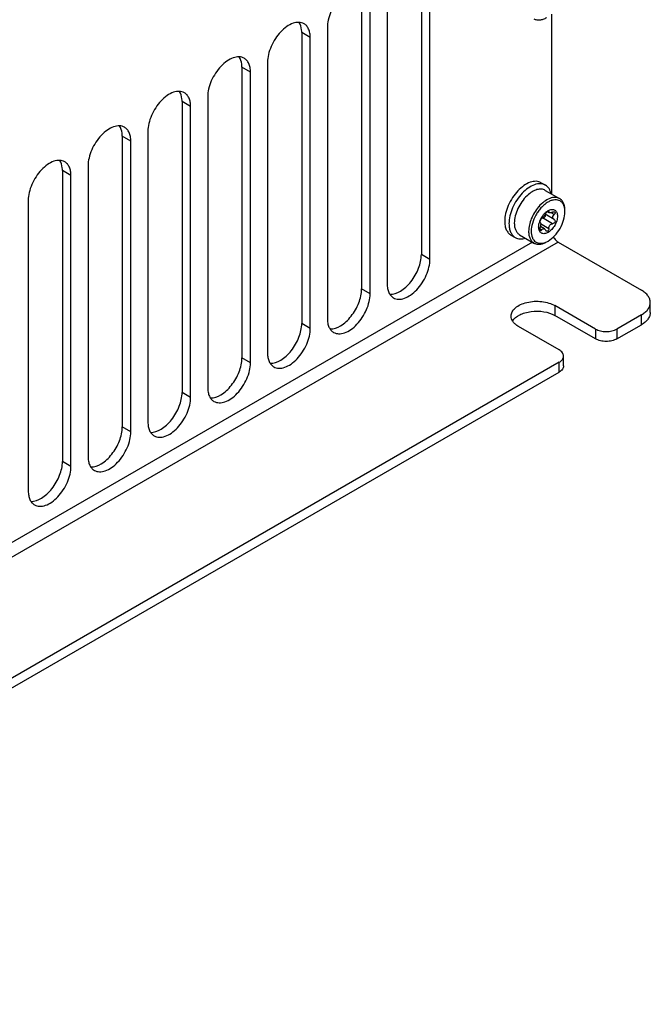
# Model space of a CAD drawing. Header units: inches. Extents: x 0 to 117, y 0 to 83.
# Tile 59 of 83: x 107 to 111, y 16 to 22. Entities that reach past the tile are written whole.
import ezdxf

# ---------------------------------------------------------------- set-up
doc = ezdxf.new("R2010")
doc.units = ezdxf.units.IN
doc.header["$LTSCALE"] = 6.431102
doc.header["$MEASUREMENT"] = 0
doc.layers.get('0').update_dxf_attribs({"linetype": 'CONTINUOUS'})
doc.layers.add('ROUNDS', color=7, linetype='CONTINUOUS')

msp = doc.modelspace()

# ---------------------------------------------------------------- linework, layer by layer
at = {"color": 7, "linetype": 'CONTINUOUS'}
for p, q in [((109.5153, 22.5774), (109.5153, 20.6808)), ((109.5709, 20.6486), (109.5709, 22.5452)), ((109.1255, 22.3523), (109.1255, 20.4557)), ((109.2926, 22.3845), (109.2926, 20.4879)), ((109.1812, 20.4236), (109.1812, 22.3202)), ((110.3643, 21.0749), (110.3643, 22.2477)), ((108.9028, 22.1595), (108.9028, 20.2629)), ((108.7915, 22.0952), (108.7358, 22.1273)), ((108.7358, 22.1273), (108.7358, 20.2307)), ((108.7915, 20.1986), (108.7915, 22.0952)), ((108.4017, 21.8702), (108.346, 21.9023)), ((108.346, 21.9023), (108.346, 20.0057)), ((108.5131, 21.9345), (108.5131, 20.0379)), ((108.4017, 19.9736), (108.4017, 21.8702)), ((108.1233, 21.7094), (108.1233, 19.8128)), ((108.012, 21.6451), (107.9563, 21.6773)), ((107.9563, 21.6773), (107.9563, 19.7807)), ((108.012, 19.7485), (108.012, 21.6451)), ((107.6222, 21.4201), (107.5666, 21.4523)), ((107.5666, 21.4523), (107.5666, 19.5557)), ((107.7336, 21.4844), (107.7336, 19.5878)), ((107.6222, 19.5235), (107.6222, 21.4201)), ((107.3438, 21.2594), (107.3438, 19.3628)), ((107.2325, 21.1951), (107.1768, 21.2273)), ((107.1768, 21.2273), (107.1768, 19.3307)), ((107.2325, 19.2985), (107.2325, 21.1951)), ((110.2957, 21.1486), (110.3237, 21.1325)), ((110.3227, 21.0989), (110.416, 21.0451)), ((106.9541, 21.0344), (106.9541, 19.1378)), ((110.3802, 20.9091), (110.3221, 20.9426)), ((110.3484, 20.9524), (110.3362, 20.9594)), ((110.3456, 20.9586), (110.3403, 20.9617)), ((110.3806, 20.9412), (110.361, 20.9526)), ((110.2881, 20.8904), (110.2881, 20.8932)), ((110.2892, 20.8885), (110.2895, 20.8884)), ((110.2895, 20.8884), (110.2892, 20.8885)), ((110.2911, 20.8864), (110.2914, 20.8857)), ((110.2923, 20.8818), (110.3456, 20.851)), ((110.3699, 20.8813), (110.3045, 20.919)), ((110.3809, 20.9087), (110.3801, 20.9091)), ((110.0989, 20.8076), (110.1268, 20.7915)), ((110.1554, 20.8091), (110.2487, 20.7552)), ((110.288, 20.8478), (110.3, 20.8409)), ((110.3167, 20.8477), (110.2909, 20.8626)), ((110.4061, 20.7611), (110.949, 20.4477)), ((109.5709, 20.6486), (109.5153, 20.6808)), ((109.1812, 20.4236), (109.1255, 20.4557)), ((111.0066, 20.303), (111.0066, 20.3673)), ((110.6497, 20.1946), (110.3852, 20.3472)), ((110.3852, 20.3472), (110.3852, 20.283)), ((108.7915, 20.1986), (108.7358, 20.2307)), ((110.6497, 20.1303), (110.3852, 20.283)), ((110.949, 20.287), (110.7889, 20.1946)), ((110.949, 20.2227), (110.949, 20.287)), ((110.4131, 20.0579), (110.1486, 20.2106)), ((110.6497, 20.1946), (110.6497, 20.1303)), ((110.7889, 20.1303), (110.949, 20.2227)), ((110.7889, 20.1946), (110.7889, 20.1303)), ((110.4131, 19.9776), (103.2724, 15.855)), ((108.4017, 19.9736), (108.346, 20.0057)), ((110.4131, 19.9133), (110.4131, 19.9776)), ((110.4419, 19.9535), (110.4419, 20.0178)), ((103.2724, 15.7907), (110.4131, 19.9133)), ((108.012, 19.7485), (107.9563, 19.7807)), ((107.6222, 19.5235), (107.5666, 19.5557)), ((107.2325, 19.2985), (107.1768, 19.3307))]:
    msp.add_line(p, q, dxfattribs=at)
for centre, radius, start, end in [((110.3603, 20.8972), 0.2288, 132.79085, 133.19085), ((110.3588, 20.8989), 0.2265, 132.41002, 132.79082), ((110.4771, 20.8206), 0.2615, 138.9561, 139.27905), ((110.4133, 20.8562), 0.1323, 136.85152, 139.0675), ((110.4091, 20.8602), 0.1265, 134.61788, 136.85325), ((110.3214, 20.9594), 0.1292, 2.79036, 5.74626), ((110.3103, 20.9589), 0.1404, 359.98216, 2.79296), ((110.4094, 20.8525), 0.1307, 162.08438, 163.3359), ((110.2899, 20.8898), 0.00152, 236.23924, 239.9076), ((110.4272, 20.8454), 0.1499, 149.51164, 151.55043), ((110.3029, 20.8891), 0.0299, 86.87382, 88.36766), ((110.3894, 20.9251), 0.0185, 233.58683, 240.0004), ((110.3754, 20.8992), 0.011, 47.67405, 59.96003), ((110.2718, 20.8875), 0.1376, 295.76651, 300.04718)]:
    msp.add_arc(centre, radius, start, end, dxfattribs=at)
for points, knots in [([(109.1404, 22.4103), (109.1306, 22.416), (109.1059, 22.4223), (109.0661, 22.4144), (109.0255, 22.3922), (108.9866, 22.3577), (108.9522, 22.3137), (108.9251, 22.2636), (108.9075, 22.2117), (108.9028, 22.1763), (108.9028, 22.1595)], [0, 0, 0, 0, 0.086935, 0.186407, 0.3038, 0.437616, 0.582119, 0.729434, 0.871181, 1, 1, 1, 1]), ([(110.2487, 22.2179), (110.2542, 22.2147), (110.2669, 22.2101), (110.2879, 22.2096), (110.3104, 22.215), (110.325, 22.2219), (110.3323, 22.2262)], [0, 0, 0, 0, 0.217772, 0.450951, 0.710201, 1, 1, 1, 1]), ([(108.7507, 22.1853), (108.7409, 22.191), (108.7161, 22.1973), (108.6764, 22.1894), (108.6358, 22.1672), (108.5968, 22.1327), (108.5624, 22.0886), (108.5353, 22.0386), (108.5178, 21.9867), (108.5131, 21.9513), (108.5131, 21.9345)], [0, 0, 0, 0, 0.086935, 0.186407, 0.3038, 0.437616, 0.582119, 0.729434, 0.871181, 1, 1, 1, 1]), ([(108.7358, 22.1273), (108.7358, 22.1338), (108.7346, 22.1569), (108.7279, 22.1803), (108.7188, 22.1944)], [0, 0, 0, 0, 0.27829, 1, 1, 1, 1]), ([(108.7915, 22.0952), (108.7915, 22.1052), (108.79, 22.1241), (108.7823, 22.1502), (108.7693, 22.1713), (108.7572, 22.1815), (108.7507, 22.1853)], [0, 0, 0, 0, 0.289803, 0.54905, 0.782228, 1, 1, 1, 1]), ([(108.3609, 21.9603), (108.3511, 21.966), (108.3264, 21.9723), (108.2866, 21.9643), (108.246, 21.9421), (108.2071, 21.9077), (108.1727, 21.8636), (108.1456, 21.8136), (108.128, 21.7616), (108.1233, 21.7263), (108.1233, 21.7094)], [0, 0, 0, 0, 0.086935, 0.186407, 0.3038, 0.437616, 0.582119, 0.729434, 0.871181, 1, 1, 1, 1]), ([(108.346, 21.9023), (108.346, 21.9088), (108.3449, 21.9319), (108.3382, 21.9553), (108.3291, 21.9694)], [0, 0, 0, 0, 0.27829, 1, 1, 1, 1]), ([(108.4017, 21.8702), (108.4017, 21.8801), (108.4002, 21.8991), (108.3925, 21.9252), (108.3796, 21.9463), (108.3674, 21.9565), (108.3609, 21.9603)], [0, 0, 0, 0, 0.289803, 0.54905, 0.782228, 1, 1, 1, 1]), ([(107.9712, 21.7353), (107.9614, 21.7409), (107.9367, 21.7473), (107.8969, 21.7393), (107.8563, 21.7171), (107.8173, 21.6826), (107.7829, 21.6386), (107.7559, 21.5886), (107.7383, 21.5366), (107.7336, 21.5012), (107.7336, 21.4844)], [0, 0, 0, 0, 0.086935, 0.186407, 0.3038, 0.437616, 0.582119, 0.729434, 0.871181, 1, 1, 1, 1]), ([(107.9563, 21.6773), (107.9563, 21.6838), (107.9551, 21.7069), (107.9485, 21.7303), (107.9393, 21.7444)], [0, 0, 0, 0, 0.27829, 1, 1, 1, 1]), ([(108.012, 21.6451), (108.012, 21.6551), (108.0105, 21.6741), (108.0028, 21.7002), (107.9898, 21.7213), (107.9777, 21.7315), (107.9712, 21.7353)], [0, 0, 0, 0, 0.289803, 0.54905, 0.782228, 1, 1, 1, 1]), ([(107.5815, 21.5102), (107.5716, 21.5159), (107.5469, 21.5223), (107.5072, 21.5143), (107.4665, 21.4921), (107.4276, 21.4576), (107.3932, 21.4136), (107.3661, 21.3636), (107.3486, 21.3116), (107.3438, 21.2762), (107.3438, 21.2594)], [0, 0, 0, 0, 0.086935, 0.186407, 0.3038, 0.437616, 0.582119, 0.729434, 0.871181, 1, 1, 1, 1]), ([(107.5666, 21.4523), (107.5666, 21.4587), (107.5654, 21.4819), (107.5587, 21.5053), (107.5496, 21.5194)], [0, 0, 0, 0, 0.27829, 1, 1, 1, 1]), ([(107.6222, 21.4201), (107.6222, 21.4301), (107.6207, 21.4491), (107.613, 21.4751), (107.6001, 21.4963), (107.588, 21.5065), (107.5815, 21.5102)], [0, 0, 0, 0, 0.289803, 0.54905, 0.782228, 1, 1, 1, 1]), ([(107.1917, 21.2852), (107.1819, 21.2909), (107.1572, 21.2973), (107.1174, 21.2893), (107.0768, 21.2671), (107.0378, 21.2326), (107.0035, 21.1886), (106.9764, 21.1385), (106.9588, 21.0866), (106.9541, 21.0512), (106.9541, 21.0344)], [0, 0, 0, 0, 0.086935, 0.186407, 0.3038, 0.437616, 0.582119, 0.729434, 0.871181, 1, 1, 1, 1]), ([(107.1768, 21.2273), (107.1768, 21.2337), (107.1756, 21.2569), (107.169, 21.2803), (107.1599, 21.2943)], [0, 0, 0, 0, 0.27829, 1, 1, 1, 1]), ([(107.2325, 21.1951), (107.2325, 21.2051), (107.231, 21.2241), (107.2233, 21.2501), (107.2104, 21.2713), (107.1982, 21.2815), (107.1917, 21.2852)], [0, 0, 0, 0, 0.289803, 0.54905, 0.782228, 1, 1, 1, 1]), ([(110.2957, 21.1486), (110.2859, 21.1543), (110.2612, 21.1606), (110.2214, 21.1526), (110.1808, 21.1305), (110.1419, 21.096), (110.1075, 21.0519), (110.0804, 21.0019), (110.0628, 20.9499), (110.0581, 20.9146), (110.0581, 20.8977)], [0, 0, 0, 0, 0.086935, 0.186406, 0.303799, 0.437614, 0.582117, 0.729433, 0.87118, 1, 1, 1, 1]), ([(110.3237, 21.1325), (110.3138, 21.1381), (110.2891, 21.1445), (110.2494, 21.1365), (110.2087, 21.1143), (110.1698, 21.0798), (110.1354, 21.0358), (110.1083, 20.9858), (110.0908, 20.9338), (110.086, 20.8984), (110.086, 20.8816)], [0, 0, 0, 0, 0.086935, 0.186406, 0.303799, 0.437614, 0.582117, 0.729433, 0.871179, 1, 1, 1, 1]), ([(110.3607, 21.077), (110.358, 21.0888), (110.3498, 21.1105), (110.3329, 21.1271), (110.3237, 21.1325)], [0, 0, 0, 0, 0.530561, 1, 1, 1, 1]), ([(110.2037, 21.064), (110.1786, 21.0404), (110.1483, 20.9968), (110.1254, 20.9337), (110.1208, 20.9011), (110.1208, 20.8857)], [0, 0, 0, 0, 0.514564, 0.769201, 1, 1, 1, 1]), ([(110.3227, 21.0989), (110.3152, 21.1033), (110.2967, 21.1086), (110.2664, 21.1044), (110.2351, 21.0898), (110.2156, 21.0748), (110.206, 21.0661)], [0, 0, 0, 0, 0.203361, 0.431603, 0.697265, 1, 1, 1, 1]), ([(110.45, 20.9723), (110.4493, 20.9795), (110.4467, 20.993), (110.4388, 21.011), (110.4271, 21.025), (110.412, 21.0342), (110.3942, 21.038), (110.3748, 21.0365), (110.3544, 21.03), (110.3337, 21.0188), (110.3132, 21.0032), (110.2938, 20.9839), (110.2759, 20.9615), (110.2553, 20.9288), (110.237, 20.8858), (110.2307, 20.8492), (110.2307, 20.8318)], [0, 0, 0, 0, 0.056905, 0.107978, 0.1547, 0.199658, 0.245982, 0.296378, 0.352471, 0.414762, 0.482856, 0.555718, 0.631882, 0.70962, 0.862222, 1, 1, 1, 1]), ([(110.416, 21.0451), (110.4071, 21.0502), (110.3846, 21.0556), (110.3486, 21.047), (110.3123, 21.0254), (110.2904, 21.0044), (110.2799, 20.9923)], [0, 0, 0, 0, 0.196065, 0.423081, 0.692922, 1, 1, 1, 1]), ([(110.4506, 20.9685), (110.4506, 20.9769), (110.4494, 20.9931), (110.4428, 21.0152), (110.4318, 21.0332), (110.4215, 21.0419), (110.416, 21.0451)], [0, 0, 0, 0, 0.289809, 0.549045, 0.782228, 1, 1, 1, 1]), ([(110.2789, 20.9912), (110.2591, 20.9682), (110.2284, 20.9177), (110.214, 20.8597), (110.214, 20.8318)], [0, 0, 0, 0, 0.521455, 1, 1, 1, 1]), ([(110.298, 20.9214), (110.3014, 20.9271), (110.3063, 20.9344), (110.3119, 20.9412), (110.3134, 20.9429)], [0, 0, 0, 0, 0.753607, 1, 1, 1, 1]), ([(110.3243, 20.9463), (110.3209, 20.9399), (110.315, 20.9311), (110.3064, 20.9214), (110.302, 20.9174), (110.3, 20.916)], [0, 0, 0, 0, 0.548484, 0.809407, 1, 1, 1, 1]), ([(110.3211, 20.9407), (110.3222, 20.9384), (110.3231, 20.9328), (110.3197, 20.9251), (110.3129, 20.9199), (110.3072, 20.9189), (110.3045, 20.919)], [0, 0, 0, 0, 0.236462, 0.491252, 0.750539, 1, 1, 1, 1]), ([(110.3202, 20.9502), (110.3219, 20.9519), (110.3286, 20.958), (110.3359, 20.9634), (110.3417, 20.9666)], [0, 0, 0, 0, 0.263516, 1, 1, 1, 1]), ([(110.3243, 20.9463), (110.3267, 20.9509), (110.3321, 20.9568), (110.3392, 20.9616), (110.3433, 20.9626), (110.3445, 20.9619)], [0, 0, 0, 0, 0.592971, 0.848786, 1, 1, 1, 1]), ([(110.3407, 20.7684), (110.3563, 20.7774), (110.3858, 20.8022), (110.4203, 20.8494), (110.4439, 20.9028), (110.4506, 20.9408), (110.4506, 20.9588)], [0, 0, 0, 0, 0.237218, 0.5, 0.762783, 1, 1, 1, 1]), ([(110.3417, 20.9666), (110.3488, 20.9706), (110.363, 20.9762), (110.3857, 20.9723), (110.3999, 20.9541), (110.4019, 20.9389), (110.4019, 20.9307)], [0, 0, 0, 0, 0.273645, 0.497955, 0.723638, 1, 1, 1, 1]), ([(110.3445, 20.9619), (110.3452, 20.9615), (110.3458, 20.9601), (110.3457, 20.959), (110.3456, 20.9586)], [0, 0, 0, 0, 0.692305, 1, 1, 1, 1]), ([(110.3484, 20.9524), (110.3474, 20.953), (110.3456, 20.9548), (110.3455, 20.9574), (110.3456, 20.9586)], [0, 0, 0, 0, 0.480012, 1, 1, 1, 1]), ([(110.3699, 20.9564), (110.366, 20.9543), (110.3593, 20.9514), (110.351, 20.9509), (110.3484, 20.9524)], [0, 0, 0, 0, 0.594447, 1, 1, 1, 1]), ([(110.3699, 20.9564), (110.3711, 20.9571), (110.3753, 20.9589), (110.3807, 20.9596), (110.3835, 20.9579)], [0, 0, 0, 0, 0.293549, 1, 1, 1, 1]), ([(110.3719, 20.9231), (110.3719, 20.9247), (110.3728, 20.9315), (110.3769, 20.9376), (110.3806, 20.9412)], [0, 0, 0, 0, 0.232391, 1, 1, 1, 1]), ([(110.3835, 20.9579), (110.3847, 20.9573), (110.3866, 20.955), (110.3866, 20.9503), (110.3845, 20.9455), (110.3821, 20.9426), (110.3806, 20.9412)], [0, 0, 0, 0, 0.199631, 0.420436, 0.690405, 1, 1, 1, 1]), ([(110.0581, 20.8977), (110.0581, 20.8878), (110.0596, 20.8688), (110.0673, 20.8427), (110.0802, 20.8216), (110.0924, 20.8114), (110.0989, 20.8076)], [0, 0, 0, 0, 0.289802, 0.549049, 0.782228, 1, 1, 1, 1]), ([(110.086, 20.8816), (110.086, 20.8716), (110.0876, 20.8527), (110.0952, 20.8266), (110.1082, 20.8055), (110.1203, 20.7952), (110.1268, 20.7915)], [0, 0, 0, 0, 0.289809, 0.549046, 0.782228, 1, 1, 1, 1]), ([(110.1208, 20.8857), (110.1208, 20.8772), (110.122, 20.8611), (110.1286, 20.8389), (110.1396, 20.8209), (110.1499, 20.8123), (110.1554, 20.8091)], [0, 0, 0, 0, 0.289809, 0.549047, 0.782228, 1, 1, 1, 1]), ([(110.4019, 20.9307), (110.4019, 20.9206), (110.3982, 20.8995), (110.385, 20.8697), (110.3658, 20.8434), (110.343, 20.8243), (110.3192, 20.8146), (110.2961, 20.818), (110.2815, 20.8363), (110.2794, 20.8517), (110.2794, 20.86)], [0, 0, 0, 0, 0.138746, 0.292446, 0.446144, 0.58489, 0.699201, 0.792445, 0.88569, 1, 1, 1, 1]), ([(110.2794, 20.86), (110.2794, 20.8624), (110.2799, 20.8725), (110.2819, 20.8825), (110.2842, 20.89)], [0, 0, 0, 0, 0.235373, 1, 1, 1, 1]), ([(110.285, 20.8927), (110.2857, 20.8947), (110.2886, 20.903), (110.2923, 20.911), (110.2954, 20.9168)], [0, 0, 0, 0, 0.245783, 1, 1, 1, 1]), ([(110.2881, 20.8932), (110.2885, 20.8978), (110.2912, 20.9045), (110.2958, 20.9119), (110.2985, 20.9151), (110.3, 20.916)], [0, 0, 0, 0, 0.53281, 0.803734, 1, 1, 1, 1]), ([(110.2891, 20.8886), (110.2887, 20.8889), (110.2883, 20.8895), (110.2881, 20.8902), (110.2881, 20.8904)], [0, 0, 0, 0, 0.696912, 1, 1, 1, 1]), ([(110.2926, 20.8773), (110.2926, 20.8756), (110.2922, 20.8685), (110.2908, 20.8614), (110.2893, 20.8561)], [0, 0, 0, 0, 0.22874, 1, 1, 1, 1]), ([(110.2895, 20.8884), (110.2896, 20.8883), (110.2903, 20.8878), (110.2908, 20.887), (110.2911, 20.8864)], [0, 0, 0, 0, 0.216472, 1, 1, 1, 1]), ([(110.2914, 20.8857), (110.2916, 20.8852), (110.2924, 20.8825), (110.2926, 20.8796), (110.2926, 20.8773)], [0, 0, 0, 0, 0.200764, 1, 1, 1, 1]), ([(110.3456, 20.851), (110.3452, 20.8583), (110.3486, 20.87), (110.3597, 20.8793), (110.3666, 20.8812), (110.3699, 20.8813)], [0, 0, 0, 0, 0.515488, 0.765825, 1, 1, 1, 1]), ([(110.3828, 20.9073), (110.3848, 20.9055), (110.3874, 20.8998), (110.3854, 20.8907), (110.3791, 20.8836), (110.3729, 20.8814), (110.3699, 20.8813)], [0, 0, 0, 0, 0.224302, 0.479638, 0.749703, 1, 1, 1, 1]), ([(110.3784, 20.9102), (110.3764, 20.9117), (110.373, 20.9155), (110.3719, 20.9206), (110.3719, 20.9231)], [0, 0, 0, 0, 0.494567, 1, 1, 1, 1]), ([(110.214, 20.8318), (110.214, 20.8234), (110.2153, 20.8072), (110.2218, 20.7851), (110.2328, 20.7671), (110.2432, 20.7584), (110.2487, 20.7552)], [0, 0, 0, 0, 0.28981, 0.549046, 0.782228, 1, 1, 1, 1]), ([(110.2307, 20.8318), (110.2307, 20.8177), (110.2336, 20.7969), (110.2464, 20.774), (110.2592, 20.7619), (110.275, 20.7546), (110.3001, 20.7517), (110.3194, 20.7577), (110.3316, 20.7635)], [0, 0, 0, 0, 0.278538, 0.398233, 0.509517, 0.619149, 0.734391, 1, 1, 1, 1]), ([(110.2918, 20.8362), (110.2894, 20.8376), (110.2873, 20.8455), (110.2882, 20.8521), (110.2893, 20.8561)], [0, 0, 0, 0, 0.410011, 1, 1, 1, 1]), ([(110.3, 20.8409), (110.2989, 20.8391), (110.2972, 20.8368), (110.2939, 20.8355), (110.2924, 20.8359), (110.2918, 20.8362)], [0, 0, 0, 0, 0.584206, 0.801059, 1, 1, 1, 1]), ([(110.3, 20.8409), (110.3018, 20.844), (110.3055, 20.8482), (110.3123, 20.8495), (110.3154, 20.8484), (110.3167, 20.8477)], [0, 0, 0, 0, 0.537233, 0.766388, 1, 1, 1, 1]), ([(110.3167, 20.8477), (110.3175, 20.8472), (110.3207, 20.8449), (110.3229, 20.8414), (110.3243, 20.8387)], [0, 0, 0, 0, 0.224878, 1, 1, 1, 1]), ([(110.3289, 20.8334), (110.3284, 20.8336), (110.3265, 20.835), (110.325, 20.837), (110.3243, 20.8387)], [0, 0, 0, 0, 0.23706, 1, 1, 1, 1]), ([(110.3456, 20.851), (110.3458, 20.8483), (110.3451, 20.8428), (110.3415, 20.8358), (110.3354, 20.8316), (110.3307, 20.8324), (110.3289, 20.8334)], [0, 0, 0, 0, 0.284888, 0.5576, 0.791134, 1, 1, 1, 1]), ([(110.1268, 20.7915), (110.1361, 20.7862), (110.1589, 20.7799), (110.1818, 20.7836), (110.1934, 20.7871)], [0, 0, 0, 0, 0.469433, 1, 1, 1, 1]), ([(110.2487, 20.7552), (110.2542, 20.7521), (110.2669, 20.7475), (110.2879, 20.7469), (110.3104, 20.7523), (110.325, 20.7593), (110.3323, 20.7635)], [0, 0, 0, 0, 0.217772, 0.450951, 0.710201, 1, 1, 1, 1]), ([(109.3095, 20.4208), (109.3335, 20.4196), (109.3726, 20.4343), (109.416, 20.4677), (109.46, 20.5154), (109.5003, 20.586), (109.5153, 20.6501), (109.5153, 20.6808)], [0, 0, 0, 0, 0.201743, 0.325905, 0.461338, 0.743077, 1, 1, 1, 1]), ([(109.3333, 20.3978), (109.3432, 20.3921), (109.3679, 20.3857), (109.4076, 20.3937), (109.4483, 20.4159), (109.4872, 20.4504), (109.5216, 20.4944), (109.5487, 20.5445), (109.5662, 20.5964), (109.5709, 20.6318), (109.5709, 20.6486)], [0, 0, 0, 0, 0.086935, 0.186407, 0.3038, 0.437616, 0.582119, 0.729434, 0.871181, 1, 1, 1, 1]), ([(109.2926, 20.4879), (109.2926, 20.4779), (109.2941, 20.4589), (109.3018, 20.4329), (109.3147, 20.4117), (109.3268, 20.4015), (109.3333, 20.3978)], [0, 0, 0, 0, 0.289803, 0.54905, 0.782228, 1, 1, 1, 1]), ([(108.9198, 20.1958), (108.9438, 20.1946), (108.9828, 20.2093), (109.0263, 20.2427), (109.0703, 20.2904), (109.1105, 20.361), (109.1255, 20.4251), (109.1255, 20.4557)], [0, 0, 0, 0, 0.201743, 0.325905, 0.461338, 0.743077, 1, 1, 1, 1]), ([(108.9436, 20.1728), (108.9534, 20.1671), (108.9781, 20.1607), (109.0179, 20.1687), (109.0585, 20.1909), (109.0975, 20.2254), (109.1319, 20.2694), (109.1589, 20.3195), (109.1765, 20.3714), (109.1812, 20.4068), (109.1812, 20.4236)], [0, 0, 0, 0, 0.086935, 0.186407, 0.3038, 0.437616, 0.582119, 0.729434, 0.871181, 1, 1, 1, 1]), ([(111.0066, 20.3673), (111.0066, 20.3748), (111.0039, 20.3905), (110.992, 20.4122), (110.9733, 20.4319), (110.9576, 20.4427), (110.949, 20.4477)], [0, 0, 0, 0, 0.217771, 0.450949, 0.710197, 1, 1, 1, 1]), ([(110.0996, 20.2789), (110.0996, 20.2886), (110.1054, 20.3095), (110.1282, 20.3354), (110.1618, 20.3558), (110.2037, 20.3698), (110.2508, 20.3765), (110.2991, 20.3751), (110.3448, 20.366), (110.3728, 20.3544), (110.3852, 20.3472)], [0, 0, 0, 0, 0.086933, 0.186405, 0.303797, 0.437613, 0.582117, 0.729433, 0.87118, 1, 1, 1, 1]), ([(110.949, 20.287), (110.9576, 20.292), (110.9733, 20.3028), (110.992, 20.3224), (111.0039, 20.3442), (111.0066, 20.3598), (111.0066, 20.3673)], [0, 0, 0, 0, 0.289802, 0.54905, 0.782229, 1, 1, 1, 1]), ([(110.1091, 20.2468), (110.1198, 20.2643), (110.1478, 20.2853), (110.191, 20.3018), (110.2439, 20.3127), (110.3113, 20.3117), (110.3633, 20.2956), (110.3852, 20.283)], [0, 0, 0, 0, 0.205614, 0.330631, 0.465973, 0.745562, 1, 1, 1, 1]), ([(111.0066, 20.303), (111.0066, 20.2956), (111.0039, 20.2799), (110.992, 20.2582), (110.9733, 20.2385), (110.9576, 20.2277), (110.949, 20.2227)], [0, 0, 0, 0, 0.217771, 0.45095, 0.710198, 1, 1, 1, 1]), ([(108.53, 19.9708), (108.554, 19.9695), (108.5931, 19.9843), (108.6365, 20.0177), (108.6805, 20.0654), (108.7208, 20.136), (108.7358, 20.2001), (108.7358, 20.2307)], [0, 0, 0, 0, 0.201743, 0.325905, 0.461338, 0.743077, 1, 1, 1, 1]), ([(108.9028, 20.2629), (108.9028, 20.2529), (108.9043, 20.2339), (108.912, 20.2079), (108.9249, 20.1867), (108.9371, 20.1765), (108.9436, 20.1728)], [0, 0, 0, 0, 0.289803, 0.54905, 0.782228, 1, 1, 1, 1]), ([(110.1486, 20.2106), (110.1413, 20.2149), (110.1279, 20.224), (110.112, 20.2408), (110.1019, 20.2593), (110.0996, 20.2726), (110.0996, 20.2789)], [0, 0, 0, 0, 0.289804, 0.549051, 0.782229, 1, 1, 1, 1]), ([(108.5538, 19.9477), (108.5637, 19.9421), (108.5884, 19.9357), (108.6281, 19.9437), (108.6688, 19.9659), (108.7077, 20.0004), (108.7421, 20.0444), (108.7692, 20.0944), (108.7868, 20.1464), (108.7915, 20.1818), (108.7915, 20.1986)], [0, 0, 0, 0, 0.086935, 0.186407, 0.3038, 0.437616, 0.582119, 0.729434, 0.871181, 1, 1, 1, 1]), ([(110.6497, 20.1946), (110.6596, 20.1889), (110.6826, 20.1805), (110.7193, 20.1765), (110.756, 20.1805), (110.779, 20.1889), (110.7889, 20.1946)], [0, 0, 0, 0, 0.237219, 0.500001, 0.762782, 1, 1, 1, 1]), ([(110.7889, 20.1303), (110.779, 20.1246), (110.756, 20.1162), (110.7193, 20.1123), (110.6826, 20.1162), (110.6596, 20.1246), (110.6497, 20.1303)], [0, 0, 0, 0, 0.237218, 0.499999, 0.762781, 1, 1, 1, 1]), ([(108.5131, 20.0379), (108.5131, 20.0279), (108.5146, 20.0089), (108.5223, 19.9828), (108.5352, 19.9617), (108.5474, 19.9515), (108.5538, 19.9477)], [0, 0, 0, 0, 0.289803, 0.54905, 0.782228, 1, 1, 1, 1]), ([(110.4419, 20.0178), (110.4419, 20.0254), (110.4352, 20.0425), (110.4212, 20.0532), (110.4131, 20.0579)], [0, 0, 0, 0, 0.449248, 1, 1, 1, 1]), ([(108.1403, 19.7458), (108.1643, 19.7445), (108.2034, 19.7592), (108.2468, 19.7926), (108.2908, 19.8404), (108.331, 19.911), (108.346, 19.9751), (108.346, 20.0057)], [0, 0, 0, 0, 0.201743, 0.325905, 0.461338, 0.743077, 1, 1, 1, 1]), ([(108.1641, 19.7227), (108.1739, 19.717), (108.1986, 19.7107), (108.2384, 19.7187), (108.279, 19.7409), (108.318, 19.7753), (108.3524, 19.8194), (108.3794, 19.8694), (108.397, 19.9214), (108.4017, 19.9567), (108.4017, 19.9736)], [0, 0, 0, 0, 0.086935, 0.186407, 0.3038, 0.437616, 0.582119, 0.729434, 0.871181, 1, 1, 1, 1]), ([(110.4131, 19.9776), (110.4212, 19.9823), (110.4352, 19.993), (110.4419, 20.0101), (110.4419, 20.0178)], [0, 0, 0, 0, 0.550752, 1, 1, 1, 1]), ([(110.4419, 19.9535), (110.4419, 19.9458), (110.4352, 19.9287), (110.4212, 19.918), (110.4131, 19.9133)], [0, 0, 0, 0, 0.449248, 1, 1, 1, 1]), ([(107.7505, 19.5207), (107.7745, 19.5195), (107.8136, 19.5342), (107.857, 19.5676), (107.901, 19.6154), (107.9413, 19.686), (107.9563, 19.7501), (107.9563, 19.7807)], [0, 0, 0, 0, 0.201743, 0.325905, 0.461338, 0.743077, 1, 1, 1, 1]), ([(108.1233, 19.8128), (108.1233, 19.8029), (108.1248, 19.7839), (108.1325, 19.7578), (108.1455, 19.7367), (108.1576, 19.7265), (108.1641, 19.7227)], [0, 0, 0, 0, 0.289803, 0.54905, 0.782228, 1, 1, 1, 1]), ([(107.7744, 19.4977), (107.7842, 19.492), (107.8089, 19.4857), (107.8487, 19.4936), (107.8893, 19.5158), (107.9282, 19.5503), (107.9626, 19.5944), (107.9897, 19.6444), (108.0073, 19.6963), (108.012, 19.7317), (108.012, 19.7485)], [0, 0, 0, 0, 0.086935, 0.186407, 0.3038, 0.437616, 0.582119, 0.729434, 0.871181, 1, 1, 1, 1]), ([(107.7336, 19.5878), (107.7336, 19.5778), (107.7351, 19.5589), (107.7428, 19.5328), (107.7557, 19.5117), (107.7679, 19.5015), (107.7744, 19.4977)], [0, 0, 0, 0, 0.289803, 0.54905, 0.782228, 1, 1, 1, 1]), ([(107.3608, 19.2957), (107.3848, 19.2945), (107.4239, 19.3092), (107.4673, 19.3426), (107.5113, 19.3903), (107.5516, 19.461), (107.5666, 19.5251), (107.5666, 19.5557)], [0, 0, 0, 0, 0.201743, 0.325905, 0.461338, 0.743077, 1, 1, 1, 1]), ([(107.3846, 19.2727), (107.3945, 19.267), (107.4192, 19.2607), (107.4589, 19.2686), (107.4995, 19.2908), (107.5385, 19.3253), (107.5729, 19.3693), (107.6, 19.4194), (107.6175, 19.4713), (107.6222, 19.5067), (107.6222, 19.5235)], [0, 0, 0, 0, 0.086935, 0.186407, 0.3038, 0.437616, 0.582119, 0.729434, 0.871181, 1, 1, 1, 1]), ([(106.971, 19.0707), (106.995, 19.0695), (107.0341, 19.0842), (107.0776, 19.1176), (107.1215, 19.1653), (107.1618, 19.2359), (107.1768, 19.3), (107.1768, 19.3307)], [0, 0, 0, 0, 0.201743, 0.325905, 0.461338, 0.743077, 1, 1, 1, 1]), ([(107.3438, 19.3628), (107.3438, 19.3528), (107.3454, 19.3339), (107.353, 19.3078), (107.366, 19.2866), (107.3781, 19.2764), (107.3846, 19.2727)], [0, 0, 0, 0, 0.289803, 0.54905, 0.782228, 1, 1, 1, 1]), ([(106.9949, 19.0477), (107.0047, 19.042), (107.0294, 19.0356), (107.0692, 19.0436), (107.1098, 19.0658), (107.1488, 19.1003), (107.1831, 19.1443), (107.2102, 19.1944), (107.2278, 19.2463), (107.2325, 19.2817), (107.2325, 19.2985)], [0, 0, 0, 0, 0.086935, 0.186407, 0.3038, 0.437616, 0.582119, 0.729434, 0.871181, 1, 1, 1, 1]), ([(106.9541, 19.1378), (106.9541, 19.1278), (106.9556, 19.1088), (106.9633, 19.0828), (106.9762, 19.0616), (106.9884, 19.0514), (106.9949, 19.0477)], [0, 0, 0, 0, 0.289803, 0.54905, 0.782228, 1, 1, 1, 1])]:
    msp.add_open_spline(points, degree=3, knots=knots, dxfattribs=at)
at = {"layer": 'ROUNDS', "color": 7, "linetype": 'CONTINUOUS'}
for p, q in [((110.4061, 20.7611), (101.9153, 15.859)), ((110.2388, 20.761), (102.2723, 16.1615))]:
    msp.add_line(p, q, dxfattribs=at)
msp.add_open_spline([(110.3752, 20.7947), (110.3771, 20.7912), (110.3852, 20.7782), (110.3964, 20.7667), (110.4061, 20.7611)], degree=3, knots=[0, 0, 0, 0, 0.266841, 1, 1, 1, 1], dxfattribs=at)

doc.saveas('drawing.dxf')
